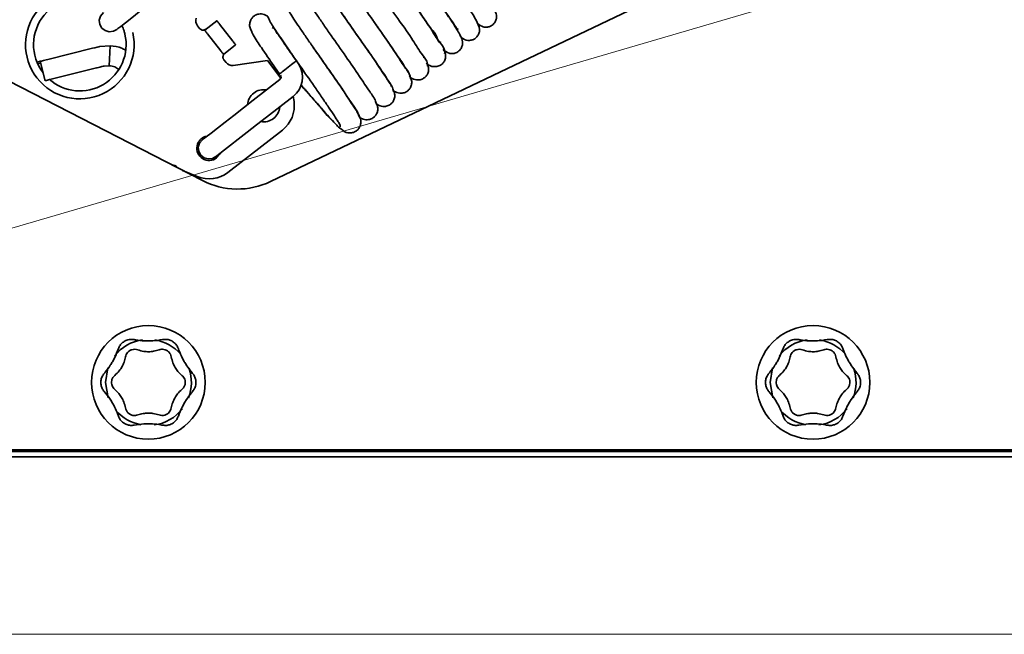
# Model space of a CAD drawing. Header units: millimetres. Extents: x 0 to 594, y 0 to 420.
# Tile 3 of 73: x 85 to 106, y 27 to 40. Entities that reach past the tile are written whole.
import ezdxf

# ---------------------------------------------------------------- set-up
doc = ezdxf.new("R2010")
doc.units = ezdxf.units.MM
doc.linetypes.add('SLD-Durchgehend', pattern=[0])

msp = doc.modelspace()

# ---------------------------------------------------------------- linework, layer by layer
at = {"color": 150, "linetype": 'SLD-Durchgehend', "lineweight": 0}
msp.add_line((72.992777, 32.338752), (141.886608, 52.492669), dxfattribs=at)
at = {"color": 7, "linetype": 'SLD-Durchgehend', "lineweight": 35}
for p, q in [((90.077672, 36.70145), (111.928295, 47.136347)), ((77.564673, 42.389524), (88.598007, 36.722857)), ((86.851705, 40.093409), (86.852514, 40.091459)), ((88.489772, 40.087288), (88.534505, 40.029808)), ((88.648532, 39.991834), (88.911592, 40.196555)), ((89.259618, 39.749353), (88.973009, 40.117637)), ((88.996558, 39.544633), (88.709949, 39.912916)), ((86.212728, 39.596432), (85.241063, 39.354168)), ((86.370313, 39.635163), (86.598507, 39.652003)), ((86.571953, 39.219484), (86.598507, 39.652003)), ((89.321033, 39.670435), (89.057973, 39.465714)), ((89.066777, 39.345852), (89.111511, 39.288372)), ((93.410861, 39.395066), (93.407404, 39.389263)), ((85.18418, 38.893387), (85.079348, 39.313848)), ((86.3014, 39.171941), (85.345895, 38.933707)), ((86.462246, 39.211682), (86.445564, 39.207886)), ((86.462246, 39.211682), (86.571953, 39.219484)), ((90.00937, 39.328689), (89.265921, 39.225645)), ((90.00937, 39.328689), (90.30376, 38.950406)), ((90.272525, 39.03818), (90.277601, 39.031657)), ((90.588392, 38.439237), (90.572475, 38.554077)), ((90.337479, 37.82159), (89.153711, 36.900346)), ((88.488299, 36.810898), (88.164102, 36.945707)), ((86.492778, 32.338752), (86.548332, 32.655953)), ((100.926109, 32.338752), (100.981663, 32.655953)), ((86.555517, 32.002333), (86.492778, 32.338752)), ((100.988851, 32.002333), (100.926109, 32.338752)), ((68.159442, 30.872086), (125.32611, 30.872086)), ((68.659445, 30.838752), (121.992777, 30.838752)), ((67.992777, 30.722252), (125.459443, 30.722252))]:
    msp.add_line(p, q, dxfattribs=at)
at = {"color": 7, "linetype": 'SLD-Durchgehend', "lineweight": 18, "flags": 128}
msp.add_lwpolyline([(67.992777, 26.866031), (136.994983, 26.866031), (136.994983, 81.555587), (136.994983, 87.888918)], dxfattribs=at)
at = {"color": 7, "linetype": 'SLD-Durchgehend', "lineweight": 35, "flags": 128}
for points in [[(86.450615, 40.372277), (86.386376, 40.296995), (86.35906, 40.208657), (86.368448, 40.116814), (86.413583, 40.036499), (86.486423, 39.979917), (86.575641, 39.956228), (86.66731, 39.967995), (86.741637, 40.007751), (86.762715, 40.024153), (86.825136, 40.072732), (86.926506, 40.151621), (87.062931, 40.257792), (87.229176, 40.387168), (87.418853, 40.534781), (87.624683, 40.694964), (87.83876, 40.861565)], [(88.648532, 39.991834), (88.646977, 39.992029), (88.642358, 39.992604), (88.634832, 39.993542)], [(88.709949, 39.912916), (88.697966, 39.928312), (88.686445, 39.943117), (88.675828, 39.956761), (88.66652, 39.96872), (88.658883, 39.978534), (88.653208, 39.985827), (88.649714, 39.990318), (88.648532, 39.991834)], [(88.911592, 40.196555), (88.912771, 40.195038), (88.916268, 40.190548), (88.921943, 40.183255), (88.92958, 40.17344), (88.938888, 40.161481), (88.949505, 40.147838), (88.961026, 40.133033), (88.973009, 40.117637)], [(86.912867, 39.917222), (86.907592, 39.937702), (86.901887, 39.958067)], [(86.212728, 39.596432), (86.266318, 39.609793), (86.313865, 39.621648), (86.340732, 39.628347)], [(89.259618, 39.749353), (89.271599, 39.733957), (89.28312, 39.719152), (89.293739, 39.705509), (89.303045, 39.69355), (89.310685, 39.683735), (89.316359, 39.676443), (89.319854, 39.671952), (89.321033, 39.670435)], [(85.079348, 39.313848), (85.082455, 39.314623), (85.091657, 39.316917), (85.106602, 39.320643), (85.126714, 39.325658), (85.151219, 39.331768), (85.179179, 39.338739), (85.209515, 39.346302), (85.241063, 39.354168)], [(89.057973, 39.465714), (89.056794, 39.467231), (89.053299, 39.471722), (89.047624, 39.479015), (89.039985, 39.488829), (89.030679, 39.500788), (89.02006, 39.514432), (89.008539, 39.529236), (88.996558, 39.544633)], [(89.056265, 39.452013), (89.057203, 39.459539), (89.05778, 39.464158), (89.057973, 39.465714)], [(85.079348, 39.313848), (85.061323, 39.309354), (85.007055, 39.295824)], [(85.089081, 39.274807), (85.048245, 39.264625), (85.02328, 39.2584)], [(86.445564, 39.207886), (86.413087, 39.199787), (86.368031, 39.188554), (86.315447, 39.175443), (86.3014, 39.171941)], [(90.391804, 39.131005), (90.359016, 39.105489), (90.330053, 39.082949)], [(90.534244, 39.241856), (90.499904, 39.215132), (90.463699, 39.186957), (90.427157, 39.158519), (90.391804, 39.131005)], [(90.592239, 39.28699), (90.565367, 39.266078), (90.534244, 39.241856)], [(90.629343, 39.315865), (90.613774, 39.30375), (90.592239, 39.28699)], [(85.345895, 38.933707), (85.314347, 38.925841), (85.284011, 38.918277), (85.256051, 38.911306), (85.231546, 38.905196), (85.211435, 38.900182), (85.196491, 38.896456), (85.187287, 38.894161), (85.18418, 38.893387)], [(90.281351, 38.918478), (89.991985, 38.693284), (89.70262, 38.468092)], [(90.330053, 39.082949), (90.306211, 39.064395), (90.288275, 39.050437)], [(89.98907, 38.100012), (90.278435, 38.325205), (90.567801, 38.550398)], [(89.703303, 38.468626), (89.488133, 38.301173), (89.28121, 38.140141), (89.090495, 37.991721), (88.923321, 37.861623), (88.786121, 37.754848), (88.684168, 37.675506), (88.621384, 37.626646), (88.600185, 37.610148)], [(88.600185, 37.610148), (88.535946, 37.534866), (88.50863, 37.446529), (88.518017, 37.354685), (88.563153, 37.27437), (88.635992, 37.217788), (88.725208, 37.1941), (88.81688, 37.205866), (88.891207, 37.245622), (88.912282, 37.262025), (88.974706, 37.310604), (89.076076, 37.389493), (89.212501, 37.495664), (89.378746, 37.625039), (89.568422, 37.772653), (89.774252, 37.932835), (89.98833, 38.099437)], [(88.989756, 37.322317), (88.976114, 37.294712), (88.908045, 37.216018)]]:
    msp.add_lwpolyline(points, dxfattribs=at)
at = {"color": 7, "linetype": 'SLD-Durchgehend', "lineweight": 35}
for centre in [(87.42611, 32.338752), (101.859443, 32.338753)]:
    msp.add_circle(centre, 1.233333, dxfattribs=at)
for centre, radius, start, end in [((85.937049, 39.676793), 1.178867, 62.8910084, 12.8910604), ((85.937049, 39.676792), 1.005, 62.8910454, 217.7299984), ((88.621295, 40.189648), 0.166661, 157.8906422, 217.8926287), ((85.936961, 39.676749), 1.005098, 17.2059159, 24.3686626), ((85.937049, 39.676793), 1.005, 228.4960797, 12.8911061), ((89.243039, 39.390731), 0.166665, 217.8908919, 277.891299), ((90.240478, 38.970999), 0.53296, 307.8825563, 31.6977235), ((90.240482, 38.970999), 0.066547, 307.7084182, 37.8951323), ((89.928038, 38.347708), 0.350002, 80.0476871, 176.0552855), ((89.928054, 38.347703), 0.349984, 307.8895395, 355.2105358), ((89.928043, 38.347709), 0.666662, 307.890784, 7.8912524), ((89.92804, 38.3477), 0.349991, 259.6192027, 307.8916458), ((88.744268, 37.426466), 0.266667, 98.9867436, 307.8912795), ((87.930189, 36.898574), 0.166666, 41.5791265, 89.592882), ((88.179332, 37.119583), 0.166376, 221.5718236, 229.0921471), ((88.744269, 37.426466), 0.666667, 247.4211813, 307.8911076), ((89.359443, 38.205414), 1.666662, 242.8151288, 295.5271567), ((87.426097, 32.338776), 0.933308, 97.9343365, 141.8046712), ((87.426109, 32.338751), 0.933335, 41.0552758, 81.4375259), ((101.85943, 32.338776), 0.933308, 97.9343365, 141.8046712), ((101.859447, 32.338758), 0.933327, 41.0551292, 81.437885), ((87.426122, 32.33875), 0.933322, 339.0202901, 18.7235241), ((101.859468, 32.338753), 0.93331, 339.0197865, 18.7235787), ((87.426104, 32.33874), 0.93332, 220.6568201, 260.4454065), ((87.426107, 32.33876), 0.933341, 277.9119603, 322.2176168), ((101.859445, 32.338757), 0.933338, 220.6572165, 260.44501), ((101.859448, 32.338742), 0.933322, 277.9116555, 322.2181241)]:
    msp.add_arc(centre, radius, start, end, dxfattribs=at)
for points, knots in [([(93.018456, 42.518678), (92.976498, 42.561924), (92.915601, 42.624688), (92.802056, 42.643687), (92.715453, 42.626022), (92.643367, 42.577629), (92.596293, 42.509584), (92.568, 42.411457), (92.603134, 42.264617), (92.71292, 42.087166), (92.855384, 41.864083), (93.033943, 41.602903), (93.231306, 41.316535), (93.439096, 41.0207), (93.645758, 40.724047), (93.828699, 40.46104), (93.996147, 40.211939), (94.06833, 40.118032), (94.142873, 39.993205), (94.149875, 40.019153), (94.151511, 40.025215)], [0, 0, 0, 0, 0.049829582, 0.072320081, 0.095401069, 0.124303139, 0.144202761, 0.165356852, 0.209949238, 0.267731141, 0.344518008, 0.436764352, 0.539054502, 0.642521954, 0.747459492, 0.846333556, 0.926186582, 0.980451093, 0.995432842, 1, 1, 1, 1]), ([(94.57367, 40.133934), (94.612536, 40.105466), (94.672104, 40.061834), (94.770591, 40.051521), (94.85536, 40.070304), (94.93091, 40.124605), (94.970098, 40.19321), (94.992448, 40.277211), (94.968944, 40.392237), (94.880642, 40.55173), (94.752588, 40.755232), (94.582472, 41.007022), (94.388899, 41.289079), (94.182964, 41.583757), (93.977023, 41.877949), (93.784305, 42.154285), (93.623203, 42.396), (93.504726, 42.553433), (93.454016, 42.649319), (93.428906, 42.671646), (93.422389, 42.67744)], [0, 0, 0, 0, 0.041230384, 0.063191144, 0.084327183, 0.116233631, 0.141216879, 0.15199951, 0.19185237, 0.238851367, 0.312071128, 0.402015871, 0.504966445, 0.61152337, 0.716764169, 0.819320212, 0.906576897, 0.970701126, 0.992396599, 1, 1, 1, 1]), ([(92.6183, 42.260871), (92.599026, 42.281325), (92.558924, 42.323882), (92.489791, 42.348916), (92.434719, 42.353043), (92.379096, 42.347122), (92.320811, 42.324015), (92.265742, 42.277447), (92.227716, 42.222976), (92.191356, 42.097177), (92.268566, 41.916918), (92.401641, 41.708429), (92.559579, 41.470252), (92.744889, 41.200071), (92.947012, 40.909835), (93.15601, 40.60938), (93.359695, 40.327929), (93.531144, 40.041923), (93.680636, 39.913521), (93.727804, 39.711782), (93.769633, 39.732537), (93.772052, 39.733738)], [0, 0, 0, 0, 0.0243093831, 0.0505776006, 0.0616159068, 0.0724382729, 0.0992470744, 0.1147156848, 0.1349664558, 0.1564283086, 0.2262187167, 0.2929918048, 0.3764597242, 0.4745080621, 0.5795351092, 0.6856384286, 0.7928241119, 0.8881337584, 0.960263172, 0.9977014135, 1, 1, 1, 1]), ([(94.185125, 39.873756), (94.206692, 39.850016), (94.262328, 39.788774), (94.374488, 39.759284), (94.468387, 39.779048), (94.536172, 39.816437), (94.580977, 39.867422), (94.604974, 39.919765), (94.629986, 40.011721), (94.571648, 40.166739), (94.450133, 40.364502), (94.294823, 40.601443), (94.107444, 40.875832), (93.90387, 41.169574), (93.695622, 41.466291), (93.496108, 41.750947), (93.323155, 42.009926), (93.174597, 42.207205), (93.106678, 42.342709), (93.05955, 42.386846), (93.05332, 42.392682)], [0, 0, 0, 0, 0.027562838, 0.071104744, 0.092039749, 0.109806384, 0.137445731, 0.148954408, 0.159631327, 0.219267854, 0.281174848, 0.364638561, 0.463501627, 0.569775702, 0.674401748, 0.777855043, 0.871284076, 0.944110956, 0.992611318, 1, 1, 1, 1]), ([(93.831218, 39.587452), (93.868657, 39.54747), (93.923853, 39.488526), (94.028406, 39.4778), (94.113497, 39.494257), (94.191046, 39.547711), (94.231744, 39.616563), (94.246374, 39.669115), (94.254906, 39.783901), (94.153133, 39.960203), (94.004832, 40.198025), (93.824728, 40.463267), (93.625024, 40.754191), (93.415554, 41.053096), (93.21142, 41.345331), (93.024467, 41.614091), (92.871138, 41.843814), (92.760919, 41.992116), (92.713253, 42.081025), (92.69028, 42.102383), (92.684181, 42.108053)], [0, 0, 0, 0, 0.045460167, 0.067020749, 0.08800338, 0.120156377, 0.145266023, 0.15597123, 0.167419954, 0.244393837, 0.321334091, 0.415643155, 0.52165015, 0.628687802, 0.732916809, 0.831655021, 0.913469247, 0.972817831, 0.992782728, 1, 1, 1, 1]), ([(93.856892, 39.486283), (93.859406, 39.50176), (93.873381, 39.587794), (93.710112, 39.759456), (93.54287, 40.0663), (93.255534, 40.462604), (92.998239, 40.835921), (92.782602, 41.145018), (92.631911, 41.364606), (92.498732, 41.559036), (92.393215, 41.720735), (92.324062, 41.824589), (92.298483, 41.878042), (92.29389, 41.88764)], [0, 0, 0, 0, 0.0160526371, 0.0892352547, 0.2177964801, 0.3946930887, 0.5925659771, 0.692603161, 0.7873759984, 0.8703392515, 0.9382352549, 0.9889088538, 1, 1, 1, 1]), ([(93.488953, 39.210483), (93.48889, 39.228116), (93.488564, 39.319512), (93.334622, 39.494076), (93.153823, 39.806122), (92.868739, 40.20393), (92.609839, 40.577303), (92.395835, 40.884625), (92.247287, 41.101271), (92.117007, 41.291789), (92.014841, 41.448636), (91.941426, 41.561536), (91.912768, 41.626442), (91.902828, 41.648953)], [0, 0, 0, 0, 0.017917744, 0.092872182, 0.221604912, 0.397240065, 0.591875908, 0.689932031, 0.782084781, 0.861998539, 0.927131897, 0.974727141, 1, 1, 1, 1]), ([(93.120708, 38.932082), (93.118224, 38.95209), (93.10633, 39.047923), (92.957561, 39.228445), (92.765828, 39.544946), (92.481657, 39.945131), (92.221601, 40.318496), (92.009218, 40.623977), (91.863025, 40.83755), (91.735478, 41.023897), (91.63745, 41.176133), (91.567472, 41.28337), (91.542498, 41.344453), (91.534171, 41.364819)], [0, 0, 0, 0, 0.020613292, 0.09873543, 0.229965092, 0.407268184, 0.601923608, 0.699541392, 0.790521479, 0.868666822, 0.93209966, 0.97736076, 1, 1, 1, 1]), ([(91.131331, 41.129326), (91.152065, 41.087219), (91.216976, 40.955399), (91.385463, 40.713692), (91.622762, 40.361269), (91.915402, 39.944304), (92.171232, 39.578513), (92.36794, 39.295271), (92.486235, 39.11686), (92.598849, 38.96368), (92.632279, 38.871684), (92.712451, 38.791195), (92.688676, 38.781119), (92.686438, 38.780171)], [0, 0, 0, 0, 0.049761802, 0.1557828, 0.311720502, 0.501089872, 0.695798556, 0.786601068, 0.86480918, 0.928187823, 0.97393923, 0.997547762, 1, 1, 1, 1]), ([(92.752254, 38.65211), (92.747428, 38.674652), (92.726006, 38.774702), (92.579176, 38.962499), (92.378563, 39.283357), (92.094359, 39.686235), (91.833434, 40.059468), (91.622948, 40.363112), (91.478601, 40.573161), (91.355694, 40.756173), (91.278458, 40.869761), (91.246649, 40.924447), (91.24485, 40.92754)], [0, 0, 0, 0, 0.025159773, 0.111672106, 0.25393488, 0.444087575, 0.650944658, 0.754108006, 0.849433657, 0.930583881, 0.996074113, 1, 1, 1, 1]), ([(91.76988, 40.975041), (91.844425, 40.86553), (92.019459, 40.608391), (92.250409, 40.278728), (92.458134, 39.983371), (92.609559, 39.765459), (92.751031, 39.561433), (92.865667, 39.390859), (92.974289, 39.237542), (93.003811, 39.165344), (93.077445, 39.073058), (93.054428, 39.076133), (93.052071, 39.076448)], [0, 0, 0, 0, 0.172570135, 0.405204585, 0.524493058, 0.642656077, 0.751841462, 0.844802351, 0.919606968, 0.972068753, 0.99713975, 1, 1, 1, 1]), ([(92.383599, 38.371215), (92.376467, 38.39641), (92.346933, 38.500737), (92.199789, 38.696319), (91.99177, 39.021652), (91.706824, 39.42722), (91.445605, 39.800352), (91.23662, 40.101759), (91.095465, 40.30879), (90.973583, 40.486425), (90.884466, 40.629162), (90.820776, 40.724545), (90.803786, 40.777849), (90.798677, 40.793876)], [0, 0, 0, 0, 0.0269807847, 0.1117221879, 0.2483006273, 0.42875253, 0.623323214, 0.7197356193, 0.8080384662, 0.8825938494, 0.9422946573, 0.9826491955, 1, 1, 1, 1]), ([(92.014711, 38.089821), (92.005293, 38.117761), (91.968636, 38.226509), (91.819627, 38.430026), (91.605233, 38.759966), (91.319182, 39.168143), (91.057866, 39.540986), (90.850702, 39.840101), (90.712251, 40.043642), (90.593229, 40.216726), (90.509068, 40.354585), (90.447902, 40.443792), (90.435383, 40.493134), (90.431873, 40.506971)], [0, 0, 0, 0, 0.030473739, 0.118610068, 0.258018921, 0.439958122, 0.634471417, 0.73015065, 0.81699003, 0.889758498, 0.947453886, 0.985265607, 1, 1, 1, 1]), ([(90.023862, 40.28056), (90.016379, 40.288041), (89.992731, 40.311685), (89.942007, 40.333655), (89.881907, 40.346056), (89.814604, 40.343065), (89.74849, 40.320479), (89.688178, 40.274226), (89.644049, 40.211729), (89.620612, 40.129476), (89.626768, 40.035962), (89.658675, 39.981977), (89.674645, 39.954958)], [0, 0, 0, 0, 0.044417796, 0.140376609, 0.226630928, 0.302053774, 0.421853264, 0.514506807, 0.61848456, 0.738644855, 0.869190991, 1, 1, 1, 1]), ([(90.022349, 40.283225), (90.036101, 40.25016), (90.084729, 40.13324), (90.239574, 39.915351), (90.46387, 39.577202), (90.751971, 39.165581), (91.011861, 38.795029), (91.214504, 38.502308), (91.346256, 38.30737), (91.459526, 38.145063), (91.530477, 38.0187), (91.589694, 37.943328), (91.590742, 37.903286), (91.590977, 37.894323)], [0, 0, 0, 0, 0.037452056, 0.132434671, 0.278136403, 0.46344162, 0.658353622, 0.752476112, 0.836197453, 0.905299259, 0.958488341, 0.990708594, 1, 1, 1, 1]), ([(88.634832, 39.993542), (88.633612, 39.99329), (88.626877, 39.991898), (88.61319, 39.990655), (88.591769, 39.992623), (88.565951, 40.001484), (88.546218, 40.015725), (88.536753, 40.027105), (88.534505, 40.029808)], [0, 0, 0, 0, 0.033309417, 0.183866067, 0.365347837, 0.604464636, 0.906045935, 1, 1, 1, 1]), ([(88.634832, 39.993542), (88.636728, 39.993995), (88.650806, 39.997353), (88.664441, 40.0043), (88.674603, 40.012123), (88.67484, 40.012305)], [0, 0, 0, 0, 0.1319571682, 0.9798022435, 1, 1, 1, 1]), ([(89.649778, 40.007535), (89.666538, 39.967503), (89.725691, 39.826217), (89.910874, 39.572277), (90.099699, 39.285583), (90.234308, 39.093451), (90.277601, 39.031657)], [0, 0, 0, 0, 0.111818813, 0.394652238, 0.805307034, 1, 1, 1, 1]), ([(90.627485, 39.343754), (90.563314, 39.435411), (90.452018, 39.594376), (90.31509, 39.804098), (90.212022, 39.931759), (90.167471, 40.027499), (90.12581, 40.041624), (90.114657, 40.045406)], [0, 0, 0, 0, 0.384647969, 0.667112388, 0.852249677, 0.960445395, 1, 1, 1, 1]), ([(86.901887, 39.958067), (86.900896, 39.961434), (86.899323, 39.966776), (86.897685, 39.972097), (86.897079, 39.974064)], [0, 0, 0, 0, 0.63038975, 1, 1, 1, 1]), ([(86.916719, 39.901007), (86.915889, 39.904589), (86.914636, 39.910001), (86.913314, 39.915397), (86.912867, 39.917222)], [0, 0, 0, 0, 0.661758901, 1, 1, 1, 1]), ([(90.831852, 39.051085), (90.728752, 39.19962), (90.539715, 39.471959), (90.342282, 39.751266), (90.255702, 39.887079), (90.250143, 39.895798)], [0, 0, 0, 0, 0.528907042, 0.969756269, 1, 1, 1, 1]), ([(86.340732, 39.628347), (86.349255, 39.630402), (86.359093, 39.632775), (86.36899, 39.634882), (86.370313, 39.635163)], [0, 0, 0, 0, 0.866386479, 1, 1, 1, 1]), ([(86.598507, 39.652003), (86.685813, 39.641504), (86.80075, 39.627681), (86.901032, 39.572764), (86.92514, 39.559562)], [0, 0, 0, 0, 0.759593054, 1, 1, 1, 1]), ([(91.999659, 38.115237), (91.996177, 38.128431), (91.975765, 38.205787), (91.857145, 38.366525), (91.666517, 38.672949), (91.430781, 39.007409), (91.195684, 39.344725), (91.064171, 39.533015), (90.996033, 39.630568)], [0, 0, 0, 0, 0.022429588, 0.131508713, 0.321914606, 0.621485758, 0.803890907, 1, 1, 1, 1]), ([(93.487162, 39.246765), (93.508051, 39.234535), (93.547758, 39.211286), (93.611769, 39.197488), (93.6818, 39.197203), (93.75092, 39.216893), (93.814305, 39.260442), (93.859815, 39.321082), (93.88009, 39.386826), (93.881388, 39.445132), (93.87346, 39.489962), (93.857428, 39.532676), (93.8403, 39.557402), (93.831833, 39.569624)], [0, 0, 0, 0, 0.105412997, 0.200384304, 0.282510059, 0.410775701, 0.507794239, 0.61469852, 0.736750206, 0.802109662, 0.868673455, 0.935083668, 1, 1, 1, 1]), ([(89.056265, 39.452013), (89.05572, 39.450893), (89.052716, 39.444706), (89.048153, 39.431744), (89.044796, 39.410496), (89.047046, 39.383292), (89.056004, 39.360667), (89.064709, 39.348696), (89.066777, 39.345852)], [0, 0, 0, 0, 0.033300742, 0.183856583, 0.365340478, 0.604449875, 0.906043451, 1, 1, 1, 1]), ([(89.084281, 39.486186), (89.084046, 39.486003), (89.073938, 39.478109), (89.063887, 39.466559), (89.05717, 39.45374), (89.056265, 39.452013)], [0, 0, 0, 0, 0.020211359, 0.868009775, 1, 1, 1, 1]), ([(86.571953, 39.219484), (86.615096, 39.214493), (86.693273, 39.20545), (86.754519, 39.156687), (86.781965, 39.134834)], [0, 0, 0, 0, 0.551867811, 1, 1, 1, 1]), ([(90.660906, 39.298192), (90.660355, 39.297836), (90.659726, 39.297429), (90.660139, 39.297611), (90.660191, 39.297633)], [0, 0, 0, 0, 0.8746318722, 1, 1, 1, 1]), ([(90.660191, 39.297633), (90.664331, 39.291785), (90.673145, 39.279334), (90.683202, 39.264294), (90.691027, 39.253204), (90.694628, 39.247079), (90.697434, 39.244405), (90.698155, 39.242215), (90.69869, 39.242456), (90.69872, 39.24247)], [0, 0, 0, 0, 0.319504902, 0.680184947, 0.799683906, 0.933572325, 0.974396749, 0.998562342, 1, 1, 1, 1]), ([(93.110426, 38.967934), (93.114345, 38.964168), (93.135575, 38.943764), (93.183738, 38.923261), (93.245987, 38.908468), (93.315605, 38.909332), (93.383872, 38.929603), (93.446535, 38.973698), (93.491734, 39.034464), (93.5119, 39.100293), (93.513174, 39.158674), (93.505248, 39.203569), (93.489236, 39.246345), (93.472134, 39.271128), (93.463683, 39.283375)], [0, 0, 0, 0, 0.023283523, 0.126135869, 0.217925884, 0.297508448, 0.422275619, 0.517086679, 0.621880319, 0.741650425, 0.805806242, 0.871145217, 0.936321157, 1, 1, 1, 1]), ([(90.288275, 39.050437), (90.285441, 39.048231), (90.281508, 39.045168), (90.270739, 39.036791), (90.278308, 39.042681), (90.28159, 39.045234), (90.284182, 39.047251)], [0, 0, 0, 0, 0.414258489, 0.575044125, 0.664286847, 1, 1, 1, 1]), ([(92.758009, 38.667183), (92.778592, 38.655318), (92.817581, 38.632841), (92.880429, 38.620313), (92.94908, 38.621406), (93.016828, 38.642477), (93.078792, 38.686993), (93.123808, 38.748075), (93.148018, 38.828398), (93.142759, 38.919628), (93.111293, 38.971672), (93.095602, 38.997625)], [0, 0, 0, 0, 0.1042780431, 0.1975300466, 0.2785680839, 0.4060692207, 0.5033872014, 0.6112761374, 0.7347616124, 0.8677312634, 1, 1, 1, 1]), ([(90.73643, 38.805488), (90.777282, 38.757835), (90.92439, 38.586237), (91.169619, 38.322091), (91.351384, 38.079096), (91.456485, 37.991406), (91.457689, 37.990402)], [0, 0, 0, 0, 0.172940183, 0.622765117, 0.995679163, 1, 1, 1, 1]), ([(90.736457, 38.805578), (90.786159, 38.747945), (90.897456, 38.618883), (91.066629, 38.425249), (91.235519, 38.234584), (91.381299, 38.069227), (91.501765, 37.945149), (91.580997, 37.85742), (91.630374, 37.828294), (91.645081, 37.819619)], [0, 0, 0, 0, 0.16999206, 0.380668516, 0.57425028, 0.739151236, 0.87236674, 0.961985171, 1, 1, 1, 1]), ([(92.375327, 38.394365), (92.381128, 38.388676), (92.403627, 38.366613), (92.453095, 38.345371), (92.514193, 38.331903), (92.582558, 38.333926), (92.649634, 38.355421), (92.71104, 38.400432), (92.755791, 38.461748), (92.779873, 38.542361), (92.774527, 38.633906), (92.743066, 38.686249), (92.727374, 38.712355)], [0, 0, 0, 0, 0.034608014, 0.13421619, 0.223451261, 0.301162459, 0.423827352, 0.517826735, 0.622357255, 0.742220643, 0.871429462, 1, 1, 1, 1]), ([(92.007531, 38.107989), (92.014156, 38.101433), (92.037224, 38.078608), (92.087301, 38.05701), (92.147916, 38.044066), (92.215756, 38.04655), (92.282335, 38.068541), (92.343218, 38.113985), (92.387724, 38.175588), (92.411639, 38.256571), (92.406145, 38.348546), (92.374631, 38.401274), (92.358903, 38.427588)], [0, 0, 0, 0, 0.039525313, 0.137623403, 0.225638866, 0.302433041, 0.423995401, 0.517497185, 0.62179693, 0.741649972, 0.87106764, 1, 1, 1, 1]), ([(91.608573, 37.85048), (91.625579, 37.832686), (91.658469, 37.798275), (91.720911, 37.768671), (91.78144, 37.756598), (91.848731, 37.759362), (91.914906, 37.78182), (91.975308, 37.82767), (92.019578, 37.889601), (92.043288, 37.971038), (92.037562, 38.063566), (92.005929, 38.116766), (91.990124, 38.143345)], [0, 0, 0, 0, 0.097718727, 0.188980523, 0.270965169, 0.3426093, 0.456299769, 0.544044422, 0.642239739, 0.755348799, 0.877770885, 1, 1, 1, 1]), ([(91.952196, 38.217167), (91.954621, 38.213629), (91.960011, 38.205768), (91.95726, 38.196519), (91.955747, 38.191433)], [0, 0, 0, 0, 0.45002801, 1, 1, 1, 1]), ([(87.116335, 33.268394), (87.087066, 33.271491), (87.026699, 33.277877), (86.938736, 33.253226), (86.864631, 33.206857), (86.807864, 33.145404), (86.786507, 33.096248), (86.775905, 33.071846)], [0, 0, 0, 0, 0.205294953, 0.423416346, 0.625716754, 0.81420058, 1, 1, 1, 1]), ([(87.42611, 33.238752), (87.395197, 33.239289), (87.304068, 33.240872), (87.200556, 33.252799), (87.128842, 33.266078), (87.116335, 33.268394)], [0, 0, 0, 0, 0.297674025, 0.877514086, 1, 1, 1, 1]), ([(87.735885, 33.268394), (87.665064, 33.257125), (87.562307, 33.240775), (87.458403, 33.239232), (87.42611, 33.238752)], [0, 0, 0, 0, 0.6892051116, 1, 1, 1, 1]), ([(88.076315, 33.071846), (88.064363, 33.098741), (88.039713, 33.154214), (87.974382, 33.218067), (87.897172, 33.25906), (87.815569, 33.277496), (87.762319, 33.271413), (87.735885, 33.268394)], [0, 0, 0, 0, 0.205285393, 0.423412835, 0.625715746, 0.814196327, 1, 1, 1, 1]), ([(101.549668, 33.268394), (101.520399, 33.27149), (101.460032, 33.277877), (101.372068, 33.253226), (101.297962, 33.206857), (101.241195, 33.145404), (101.219838, 33.096248), (101.209236, 33.071846)], [0, 0, 0, 0, 0.2052938, 0.423419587, 0.625718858, 0.814201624, 1, 1, 1, 1]), ([(101.859443, 33.238752), (101.82853, 33.239289), (101.737401, 33.240872), (101.633888, 33.252798), (101.562174, 33.266078), (101.549668, 33.268394)], [0, 0, 0, 0, 0.297674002, 0.877521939, 1, 1, 1, 1]), ([(102.169219, 33.268394), (102.098398, 33.257125), (101.995641, 33.240775), (101.891736, 33.239232), (101.859443, 33.238752)], [0, 0, 0, 0, 0.689205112, 1, 1, 1, 1]), ([(102.509648, 33.071846), (102.497696, 33.098741), (102.473043, 33.154213), (102.407716, 33.218068), (102.330505, 33.259061), (102.248902, 33.277496), (102.195652, 33.271413), (102.169219, 33.268394)], [0, 0, 0, 0, 0.2052883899, 0.4234120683, 0.6257152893, 0.8142018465, 1, 1, 1, 1]), ([(86.775905, 33.071846), (86.750254, 33.00488), (86.713035, 32.907714), (86.662419, 32.816959), (86.646687, 32.788752)], [0, 0, 0, 0, 0.689201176, 1, 1, 1, 1]), ([(87.194576, 33.046284), (87.174508, 33.051601), (87.132575, 33.062713), (87.068355, 33.05325), (87.0132, 33.026834), (86.971837, 32.989097), (86.942242, 32.944223), (86.93351, 32.910118), (86.929136, 32.893033)], [0, 0, 0, 0, 0.177587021, 0.371094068, 0.544308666, 0.698222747, 0.848824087, 1, 1, 1, 1]), ([(87.657644, 33.046284), (87.618471, 33.034257), (87.54548, 33.011847), (87.433508, 33.003074), (87.316519, 33.009609), (87.238438, 33.033092), (87.194576, 33.046284)], [0, 0, 0, 0, 0.259630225, 0.483777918, 0.710005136, 1, 1, 1, 1]), ([(87.923083, 32.893033), (87.917654, 32.913071), (87.906309, 32.954943), (87.866005, 33.00583), (87.815549, 33.040384), (87.762188, 33.057338), (87.708528, 33.060528), (87.674627, 33.051038), (87.657644, 33.046284)], [0, 0, 0, 0, 0.1775939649, 0.3711012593, 0.5443116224, 0.6982273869, 0.8488247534, 1, 1, 1, 1]), ([(88.205532, 32.788752), (88.190543, 32.815788), (88.146352, 32.895496), (88.104923, 32.991103), (88.080564, 33.059853), (88.076315, 33.071846)], [0, 0, 0, 0, 0.297625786, 0.877476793, 1, 1, 1, 1]), ([(101.209236, 33.071846), (101.183586, 33.00488), (101.146369, 32.907714), (101.095752, 32.816959), (101.080021, 32.788752)], [0, 0, 0, 0, 0.689200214, 1, 1, 1, 1]), ([(101.627909, 33.046284), (101.607842, 33.051601), (101.565908, 33.062712), (101.501687, 33.053251), (101.446533, 33.026832), (101.405168, 32.989099), (101.375577, 32.944222), (101.366844, 32.910118), (101.36247, 32.893033)], [0, 0, 0, 0, 0.177586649, 0.371100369, 0.544308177, 0.698227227, 0.848824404, 1, 1, 1, 1]), ([(102.090978, 33.046284), (102.051804, 33.034257), (101.978812, 33.011848), (101.86684, 33.003074), (101.749852, 33.009608), (101.671771, 33.033092), (101.627909, 33.046284)], [0, 0, 0, 0, 0.259635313, 0.483777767, 0.710010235, 1, 1, 1, 1]), ([(102.356415, 32.893033), (102.350987, 32.913071), (102.339644, 32.954944), (102.299336, 33.005829), (102.24888, 33.040384), (102.195519, 33.057338), (102.14186, 33.060528), (102.10796, 33.051038), (102.090978, 33.046284)], [0, 0, 0, 0, 0.177592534, 0.371105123, 0.544316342, 0.698232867, 0.848830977, 1, 1, 1, 1]), ([(102.638866, 32.788752), (102.623877, 32.815788), (102.579686, 32.895496), (102.538257, 32.991103), (102.513897, 33.059853), (102.509648, 33.071846)], [0, 0, 0, 0, 0.297625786, 0.877476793, 1, 1, 1, 1]), ([(86.646687, 32.788752), (86.630767, 32.76225), (86.583833, 32.684121), (86.521747, 32.600441), (86.474389, 32.544973), (86.46613, 32.5353)], [0, 0, 0, 0, 0.297664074, 0.877511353, 1, 1, 1, 1]), ([(86.929136, 32.893033), (86.919965, 32.853094), (86.902878, 32.778675), (86.854488, 32.677317), (86.790334, 32.579271), (86.730957, 32.523393), (86.697602, 32.492003)], [0, 0, 0, 0, 0.259636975, 0.483781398, 0.710011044, 1, 1, 1, 1]), ([(88.154618, 32.492003), (88.124618, 32.519912), (88.068716, 32.571917), (88.005134, 32.664499), (87.952294, 32.769083), (87.93359, 32.848448), (87.923083, 32.893033)], [0, 0, 0, 0, 0.259610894, 0.483755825, 0.709991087, 1, 1, 1, 1]), ([(88.38609, 32.5353), (88.340924, 32.590995), (88.275387, 32.671811), (88.222097, 32.761022), (88.205532, 32.788752)], [0, 0, 0, 0, 0.689159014, 1, 1, 1, 1]), ([(101.080021, 32.788752), (101.064099, 32.76225), (101.017164, 32.684122), (100.955079, 32.60044), (100.90772, 32.544973), (100.899461, 32.5353)], [0, 0, 0, 0, 0.29766701, 0.877511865, 1, 1, 1, 1]), ([(101.36247, 32.893033), (101.353299, 32.853094), (101.336211, 32.778675), (101.287822, 32.677317), (101.223668, 32.579271), (101.164291, 32.523393), (101.130936, 32.492003)], [0, 0, 0, 0, 0.259636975, 0.483781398, 0.710011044, 1, 1, 1, 1]), ([(102.587951, 32.492003), (102.557951, 32.519912), (102.50205, 32.571917), (102.438467, 32.664499), (102.385628, 32.769083), (102.366923, 32.848448), (102.356415, 32.893033)], [0, 0, 0, 0, 0.259610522, 0.4837551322, 0.7099900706, 1, 1, 1, 1]), ([(102.819423, 32.5353), (102.774256, 32.590994), (102.708718, 32.671809), (102.65543, 32.761022), (102.638866, 32.788752)], [0, 0, 0, 0, 0.689163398, 1, 1, 1, 1]), ([(86.46613, 32.5353), (86.448817, 32.511506), (86.413106, 32.462424), (86.390466, 32.373927), (86.393567, 32.286563), (86.4184, 32.206668), (86.450295, 32.163591), (86.46613, 32.142205)], [0, 0, 0, 0, 0.20524852, 0.4233814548, 0.6256856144, 0.8141698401, 1, 1, 1, 1]), ([(88.38609, 32.142205), (88.403403, 32.165999), (88.439117, 32.215079), (88.461753, 32.303578), (88.458653, 32.390942), (88.433819, 32.470836), (88.401924, 32.513914), (88.38609, 32.5353)], [0, 0, 0, 0, 0.20525164, 0.42338272, 0.625686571, 0.814169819, 1, 1, 1, 1]), ([(100.899461, 32.5353), (100.882148, 32.511506), (100.846436, 32.462425), (100.8238, 32.373927), (100.8269, 32.286563), (100.851734, 32.206669), (100.883627, 32.163591), (100.899461, 32.142205)], [0, 0, 0, 0, 0.205249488, 0.423381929, 0.625687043, 0.814172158, 1, 1, 1, 1]), ([(102.819423, 32.142205), (102.836736, 32.165999), (102.872447, 32.21508), (102.895087, 32.303578), (102.891986, 32.390942), (102.867153, 32.470836), (102.835258, 32.513914), (102.819423, 32.5353)], [0, 0, 0, 0, 0.205248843, 0.423381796, 0.625685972, 0.814169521, 1, 1, 1, 1]), ([(86.697602, 32.492003), (86.682967, 32.477287), (86.652381, 32.446529), (86.628458, 32.386187), (86.623762, 32.325211), (86.635753, 32.270521), (86.65982, 32.222451), (86.684991, 32.197834), (86.697602, 32.185502)], [0, 0, 0, 0, 0.177544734, 0.371067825, 0.544283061, 0.698200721, 0.848800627, 1, 1, 1, 1]), ([(88.154618, 32.185502), (88.169254, 32.200218), (88.199842, 32.230974), (88.22376, 32.291318), (88.228462, 32.352293), (88.216465, 32.406984), (88.1924, 32.455054), (88.167228, 32.479671), (88.154618, 32.492003)], [0, 0, 0, 0, 0.177548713, 0.371067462, 0.544282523, 0.698201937, 0.848801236, 1, 1, 1, 1]), ([(101.130936, 32.492003), (101.1163, 32.477287), (101.085711, 32.446531), (101.061794, 32.386186), (101.057091, 32.325211), (101.069088, 32.270521), (101.093154, 32.222451), (101.118325, 32.197834), (101.130936, 32.185502)], [0, 0, 0, 0, 0.177548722, 0.371068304, 0.544283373, 0.698201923, 0.848801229, 1, 1, 1, 1]), ([(102.587951, 32.185502), (102.602586, 32.200218), (102.633173, 32.230975), (102.657091, 32.291318), (102.661792, 32.352293), (102.6498, 32.406984), (102.625733, 32.455054), (102.600562, 32.479671), (102.587951, 32.492003)], [0, 0, 0, 0, 0.177545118, 0.371065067, 0.544281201, 0.698200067, 0.848800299, 1, 1, 1, 1]), ([(86.46613, 32.142205), (86.511297, 32.08651), (86.576836, 32.005696), (86.630123, 31.916483), (86.646687, 31.888752)], [0, 0, 0, 0, 0.689163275, 1, 1, 1, 1]), ([(86.697602, 32.185502), (86.727602, 32.157593), (86.783504, 32.105588), (86.847086, 32.013006), (86.899926, 31.908422), (86.918629, 31.829057), (86.929136, 31.784472)], [0, 0, 0, 0, 0.259610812, 0.483755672, 0.709990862, 1, 1, 1, 1]), ([(87.923083, 31.784472), (87.932254, 31.824411), (87.949342, 31.898829), (87.997732, 32.000187), (88.061885, 32.098234), (88.121262, 32.154112), (88.154618, 32.185502)], [0, 0, 0, 0, 0.259636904, 0.483781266, 0.710011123, 1, 1, 1, 1]), ([(88.205532, 31.888752), (88.221454, 31.915255), (88.268389, 31.993383), (88.330476, 32.077062), (88.377831, 32.132531), (88.38609, 32.142205)], [0, 0, 0, 0, 0.297668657, 0.877516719, 1, 1, 1, 1]), ([(100.899461, 32.142205), (100.944628, 32.08651), (101.010166, 32.005695), (101.063456, 31.916483), (101.080021, 31.888752)], [0, 0, 0, 0, 0.689160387, 1, 1, 1, 1]), ([(101.130936, 32.185502), (101.160934, 32.157593), (101.216834, 32.105586), (101.28042, 32.013007), (101.333259, 31.908422), (101.351963, 31.829057), (101.36247, 31.784472)], [0, 0, 0, 0, 0.259607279, 0.48375532, 0.709990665, 1, 1, 1, 1]), ([(102.356415, 31.784472), (102.365586, 31.824411), (102.382676, 31.898829), (102.431065, 32.000187), (102.495219, 32.098234), (102.554596, 32.154112), (102.587951, 32.185502)], [0, 0, 0, 0, 0.259637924, 0.483781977, 0.710011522, 1, 1, 1, 1]), ([(102.638866, 31.888752), (102.654787, 31.915255), (102.70172, 31.993384), (102.763806, 32.077064), (102.811164, 32.132531), (102.819423, 32.142205)], [0, 0, 0, 0, 0.297664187, 0.877511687, 1, 1, 1, 1]), ([(86.646687, 31.888752), (86.661676, 31.861717), (86.705868, 31.782009), (86.747297, 31.686402), (86.771656, 31.617651), (86.775905, 31.605658)], [0, 0, 0, 0, 0.29762565, 0.877476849, 1, 1, 1, 1]), ([(88.076315, 31.605658), (88.101966, 31.672625), (88.139184, 31.769791), (88.189801, 31.860546), (88.205532, 31.888752)], [0, 0, 0, 0, 0.689200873, 1, 1, 1, 1]), ([(101.080021, 31.888752), (101.09501, 31.861717), (101.139201, 31.782009), (101.180633, 31.686403), (101.204988, 31.617651), (101.209236, 31.605658)], [0, 0, 0, 0, 0.297626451, 0.877479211, 1, 1, 1, 1]), ([(102.509648, 31.605658), (102.535299, 31.672625), (102.572518, 31.769791), (102.623135, 31.860546), (102.638866, 31.888752)], [0, 0, 0, 0, 0.689200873, 1, 1, 1, 1]), ([(86.929136, 31.784472), (86.934565, 31.764434), (86.94591, 31.722561), (86.986217, 31.671677), (87.036671, 31.637121), (87.090032, 31.620167), (87.143692, 31.616976), (87.177593, 31.626467), (87.194576, 31.631221)], [0, 0, 0, 0, 0.177594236, 0.371105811, 0.544310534, 0.69822667, 0.848831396, 1, 1, 1, 1]), ([(87.194576, 31.631221), (87.233749, 31.643248), (87.306741, 31.665657), (87.418714, 31.674431), (87.535701, 31.667896), (87.613782, 31.644413), (87.657644, 31.631221)], [0, 0, 0, 0, 0.259635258, 0.483777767, 0.710010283, 1, 1, 1, 1]), ([(87.657644, 31.631221), (87.677711, 31.625904), (87.719645, 31.614792), (87.783867, 31.624254), (87.83902, 31.650673), (87.880385, 31.688406), (87.909977, 31.733283), (87.918709, 31.767387), (87.923083, 31.784472)], [0, 0, 0, 0, 0.177586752, 0.37110049, 0.544308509, 0.698227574, 0.848824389, 1, 1, 1, 1]), ([(101.36247, 31.784472), (101.367899, 31.764434), (101.379244, 31.722562), (101.419548, 31.671675), (101.470004, 31.637121), (101.523365, 31.620167), (101.577025, 31.616976), (101.610926, 31.626467), (101.627909, 31.631221)], [0, 0, 0, 0, 0.1775939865, 0.3711009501, 0.5443113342, 0.6982272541, 0.8488246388, 1, 1, 1, 1]), ([(101.627909, 31.631221), (101.667082, 31.643248), (101.740074, 31.665657), (101.852046, 31.674431), (101.969034, 31.667896), (102.047115, 31.644413), (102.090978, 31.631221)], [0, 0, 0, 0, 0.25963017, 0.483777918, 0.710005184, 1, 1, 1, 1]), ([(102.090978, 31.631221), (102.111045, 31.625904), (102.152978, 31.614792), (102.217199, 31.624255), (102.272354, 31.650671), (102.313716, 31.688408), (102.343312, 31.733281), (102.352041, 31.767387), (102.356415, 31.784472)], [0, 0, 0, 0, 0.177587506, 0.371094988, 0.544310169, 0.698224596, 0.848825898, 1, 1, 1, 1]), ([(86.775905, 31.605658), (86.787858, 31.578763), (86.81251, 31.523292), (86.877837, 31.459437), (86.955047, 31.418445), (87.036651, 31.400008), (87.0899, 31.406091), (87.116335, 31.409111)], [0, 0, 0, 0, 0.2052883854, 0.423412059, 0.6257151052, 0.8141960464, 1, 1, 1, 1]), ([(87.116335, 31.409111), (87.187155, 31.42038), (87.289912, 31.43673), (87.393817, 31.438273), (87.42611, 31.438752)], [0, 0, 0, 0, 0.689205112, 1, 1, 1, 1]), ([(87.42611, 31.438752), (87.457023, 31.438216), (87.548152, 31.436633), (87.651665, 31.424707), (87.723379, 31.411427), (87.735885, 31.409111)], [0, 0, 0, 0, 0.2976739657, 0.8775218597, 1, 1, 1, 1]), ([(87.735885, 31.409111), (87.765154, 31.406014), (87.825522, 31.399627), (87.913485, 31.424279), (87.987591, 31.470648), (88.044358, 31.5321), (88.065714, 31.581257), (88.076315, 31.605658)], [0, 0, 0, 0, 0.205294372, 0.42342086, 0.625720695, 0.814203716, 1, 1, 1, 1]), ([(101.209236, 31.605658), (101.221189, 31.578763), (101.245841, 31.523291), (101.311171, 31.459438), (101.388381, 31.418445), (101.469985, 31.400008), (101.523234, 31.406091), (101.549668, 31.409111)], [0, 0, 0, 0, 0.205287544, 0.423414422, 0.625716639, 0.814196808, 1, 1, 1, 1]), ([(101.549668, 31.409111), (101.620489, 31.42038), (101.723246, 31.43673), (101.82715, 31.438273), (101.859443, 31.438752)], [0, 0, 0, 0, 0.689205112, 1, 1, 1, 1]), ([(101.859443, 31.438752), (101.890356, 31.438216), (101.981485, 31.436633), (102.084998, 31.424706), (102.156712, 31.411427), (102.169219, 31.409111)], [0, 0, 0, 0, 0.297673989, 0.877514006, 1, 1, 1, 1]), ([(102.169219, 31.409111), (102.198487, 31.406014), (102.258854, 31.399628), (102.346817, 31.424279), (102.420922, 31.470648), (102.477689, 31.5321), (102.499046, 31.581257), (102.509648, 31.605658)], [0, 0, 0, 0, 0.20528922, 0.423416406, 0.625716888, 0.814200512, 1, 1, 1, 1])]:
    msp.add_open_spline(points, degree=3, knots=knots, dxfattribs=at)

doc.saveas('drawing.dxf')
